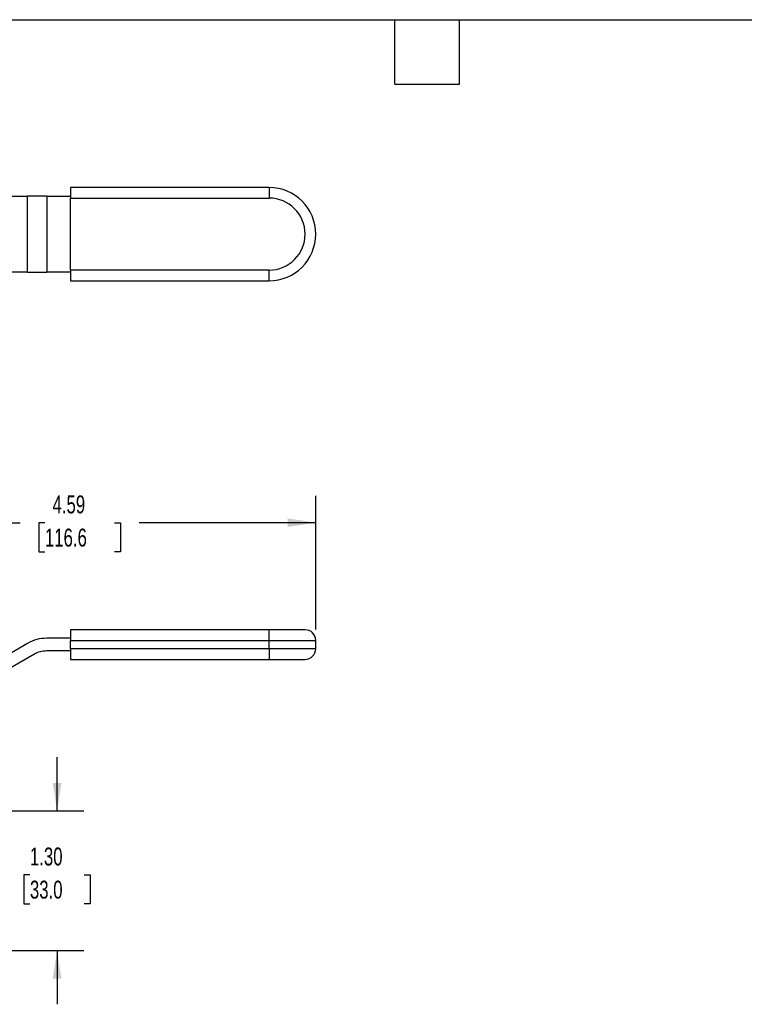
# Model space of a CAD drawing. Header units: inches. Extents: x 0.5 to 21.5, y 0.5 to 16.5.
# Tile 8 of 14: x 7.2 to 14, y 7.3 to 16.5. Entities that reach past the tile are written whole.
import ezdxf

# ---------------------------------------------------------------- set-up
doc = ezdxf.new("R2010")
doc.units = ezdxf.units.IN
doc.header["$LTSCALE"] = 2
doc.header["$MEASUREMENT"] = 0
doc.linetypes.add('SLD-Solid', pattern=[0])
doc.layers.add('DIMENSIONS', color=140, linetype='SLD-Solid', lineweight=25)
doc.layers.add('TEXT', color=140, linetype='SLD-Solid', lineweight=25)
doc.styles.add('SLDTEXTSTYLE0', font='TXT', dxfattribs={"width": 0.7})
doc.dimstyles.new('SLDDIMSTYLE1', dxfattribs={"dimtxt": 0.169922, "dimasz": 0.26, "dimexe": 0, "dimexo": 0.0625, "dimgap": 0.04248, "dimtad": 0, "dimtih": 1, "dimtoh": 1, "dimrnd": 1e-09, "dimzin": 12, "dimdsep": 46, "dimtxsty": 'SLDTEXTSTYLE0', "dimsah": 1, "dimcen": 0.09, "dimadec": 0, "dimazin": 3, "dimtfac": 1, "dimtofl": 0, "dimtmove": 0, "dimatfit": 3, "dimfxl": 0, "dimfrac": 2, "dimtolj": 1, "dimtzin": 12, "dimarcsym": 0})
doc.dimstyles.new('SLDDIMSTYLE2', dxfattribs={"dimtxt": 0.169922, "dimasz": 0.26, "dimexe": 0, "dimexo": 0.0625, "dimgap": 0.04248, "dimtad": 0, "dimtih": 1, "dimtoh": 1, "dimrnd": 1e-09, "dimzin": 4, "dimdsep": 46, "dimtxsty": 'SLDTEXTSTYLE0', "dimsah": 1, "dimcen": 0.09, "dimadec": 0, "dimazin": 1, "dimtfac": 1, "dimtmove": 0, "dimatfit": 0, "dimfxl": 0, "dimfrac": 2, "dimtolj": 1, "dimtzin": 12, "dimarcsym": 0})

# ---------------------------------------------------------------- blocks, each defined once
blk = doc.blocks.new('_D_2')
at = {"layer": 'DIMENSIONS'}
for p, q in [((5.3744, 10.4637), (5.3744, 12.0711)), ((9.9633, 10.8261), (9.9633, 12.0711)), ((5.3744, 11.8211), (7.2129, 11.8211)), ((7.4431, 11.8211), (7.3861, 11.8211)), ((7.3861, 11.8211), (7.3861, 11.551)), ((8.0894, 11.8211), (8.1465, 11.8211)), ((8.1465, 11.8211), (8.1465, 11.551)), ((9.9633, 11.8211), (8.3196, 11.8211)), ((7.3861, 11.551), (7.4431, 11.551)), ((8.1465, 11.551), (8.0894, 11.551))]:
    blk.add_line(p, q, dxfattribs=at)
for points in [[(5.3744, 11.8211), (5.6344, 11.7811), (5.6344, 11.8611)], [(9.9633, 11.8211), (9.7033, 11.8611), (9.7033, 11.7811)]]:
    blk.add_solid(points, dxfattribs=at)
at = {"layer": 'DIMENSIONS', "char_height": 0.16667, "attachment_point": 1, "style": 'SLDTEXTSTYLE0'}
for s, insert in [('4.59', (7.5138, 12.074)), ('116.6', (7.4431, 11.7659))]:
    blk.add_mtext(s, dxfattribs=dict(at, insert=insert))
blk = doc.blocks.new('_D_4')
at = {"layer": 'DIMENSIONS'}
for p, q in [((7.5561, 9.14), (7.5561, 9.64)), ((6.6822, 9.14), (7.8061, 9.14)), ((7.3036, 8.5461), (7.2466, 8.5461)), ((7.2466, 8.5461), (7.2466, 8.2761)), ((7.8086, 8.5461), (7.8656, 8.5461)), ((7.8656, 8.5461), (7.8656, 8.2761)), ((7.2466, 8.2761), (7.3036, 8.2761)), ((7.8656, 8.2761), (7.8086, 8.2761)), ((6.6822, 7.8407), (7.8061, 7.8407)), ((7.5561, 7.8407), (7.5561, 7.3407))]:
    blk.add_line(p, q, dxfattribs=at)
for points in [[(7.5561, 9.14), (7.5961, 9.4), (7.5161, 9.4)], [(7.5561, 7.8407), (7.5161, 7.5807), (7.5961, 7.5807)]]:
    blk.add_solid(points, dxfattribs=at)
at = {"layer": 'DIMENSIONS', "char_height": 0.16667, "attachment_point": 1, "style": 'SLDTEXTSTYLE0'}
for s, insert in [('1.30', (7.3036, 8.799)), ('33.0', (7.3036, 8.4909))]:
    blk.add_mtext(s, dxfattribs=dict(at, insert=insert))

msp = doc.modelspace()

# ---------------------------------------------------------------- linework, layer by layer
for p, q in [((9.5302, 14.9385), (7.6798, 14.9385)), ((7.6798, 14.9385), (7.6798, 14.84)), ((9.5302, 14.9385), (9.5302, 14.84)), ((6.7936, 14.8597), (7.2822, 14.8597)), ((7.2822, 14.1511), (7.2822, 14.8597)), ((7.4594, 14.8597), (7.2822, 14.8597)), ((7.4594, 14.8597), (7.4594, 14.1511)), ((7.4594, 14.8597), (7.6798, 14.8597)), ((7.6798, 14.84), (9.5302, 14.84)), ((7.6798, 14.1707), (7.6798, 14.84)), ((7.2822, 14.1511), (6.7936, 14.1511)), ((7.2822, 14.1511), (7.4594, 14.1511)), ((7.6798, 14.1511), (7.4594, 14.1511)), ((9.5302, 14.1707), (7.6798, 14.1707)), ((7.6798, 14.1707), (7.6798, 14.0723)), ((9.5302, 14.0723), (9.5302, 14.1707)), ((7.6798, 14.0723), (9.5302, 14.0723)), ((9.5302, 10.8246), (7.6798, 10.8246)), ((7.6798, 10.8246), (7.6798, 10.7261)), ((9.5302, 10.7261), (9.5302, 10.8246)), ((9.8649, 10.8246), (9.5302, 10.8246)), ((7.6798, 10.7458), (7.4594, 10.7458)), ((7.6798, 10.7261), (9.5302, 10.7261)), ((7.6798, 10.6474), (7.6798, 10.7261)), ((9.5302, 10.6474), (9.5302, 10.7261)), ((9.5302, 10.7261), (9.9633, 10.7261)), ((9.9633, 10.6474), (9.9633, 10.7261)), ((7.2822, 10.6984), (6.7936, 10.4162)), ((7.6798, 10.6277), (7.4594, 10.6277)), ((9.5302, 10.6474), (7.6798, 10.6474)), ((7.6798, 10.6474), (7.6798, 10.549)), ((9.5302, 10.6474), (9.5302, 10.549)), ((9.9633, 10.6474), (9.5302, 10.6474)), ((7.3413, 10.5961), (6.8526, 10.3139)), ((7.6798, 10.549), (9.5302, 10.549)), ((9.5302, 10.549), (9.8649, 10.549))]:
    msp.add_line(p, q)
for centre, radius, start, end in [((9.5302, 14.5054), 0.4331, 270, 90), ((9.5302, 14.5054), 0.3346, 270, 90), ((9.8649, 10.7261), 0.0984, 0, 90), ((7.4594, 10.3915), 0.3543, 90, 120), ((7.4594, 10.3915), 0.2362, 90, 120), ((9.8649, 10.6474), 0.0984, 270, 0)]:
    msp.add_arc(centre, radius, start, end)
at = {"layer": 'TEXT'}
for p, q in [((0.5, 16.5), (21.5, 16.5)), ((10.7, 15.9), (10.7, 16.5)), ((11.3, 15.9), (11.3, 16.5)), ((10.7, 15.9), (11.3, 15.9))]:
    msp.add_line(p, q, dxfattribs=at)

# ---------------------------------------------------------------- dimensions: what is measured, and where the dimension line sits
at = {"layer": 'DIMENSIONS'}
dim = msp.add_linear_dim(base=(9.9633, 11.8211), p1=(5.3744, 10.3637), p2=(9.9633, 10.7261), dimstyle='SLDDIMSTYLE1', dxfattribs=at)
dim.commit()
dim.dimension.update_dxf_attribs({"geometry": '_D_2', "text_midpoint": (7.7663, 11.8211), "dimtype": 160})
dim = msp.add_linear_dim(base=(7.5561, 7.8407), p1=(6.5822, 9.14), p2=(6.5822, 7.8407), angle=90, dimstyle='SLDDIMSTYLE2', dxfattribs=at)
dim.commit()
dim.dimension.update_dxf_attribs({"geometry": '_D_4', "text_midpoint": (7.5561, 8.5461), "dimtype": 160})

doc.saveas('drawing.dxf')
